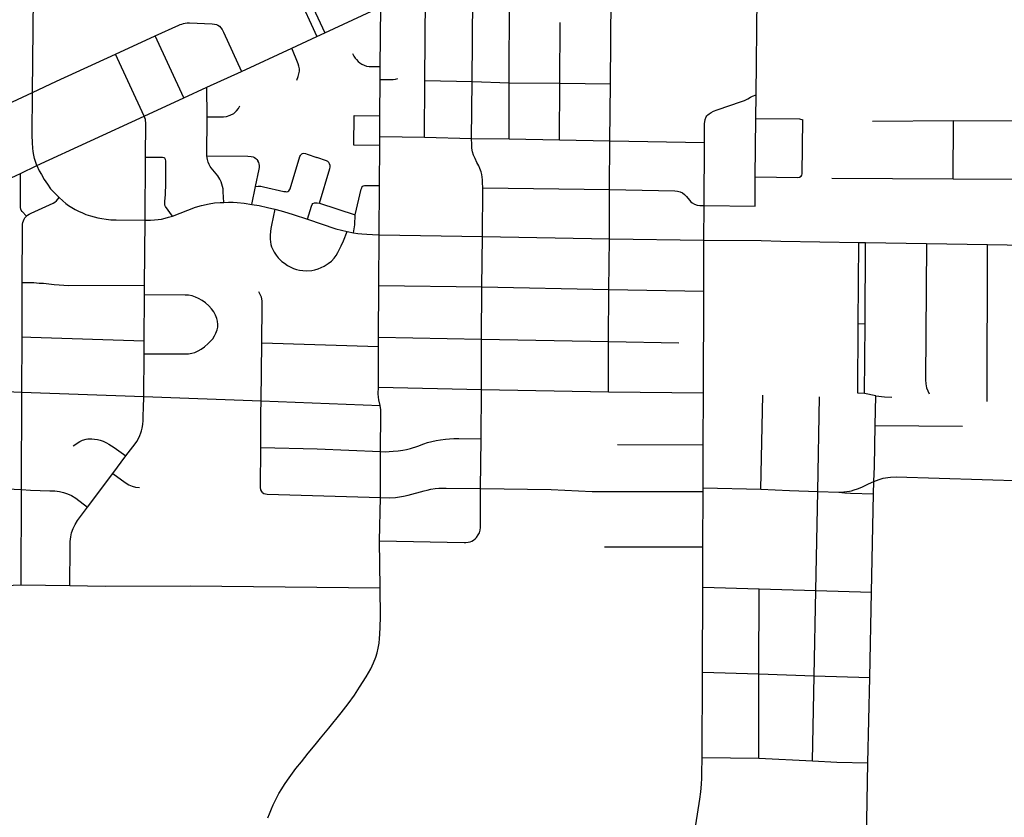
# Model space of a CAD drawing. Extents: x 1410746 to 1533160, y 578873 to 704954.
# Tile 134 of 227: x 1482220 to 1487789, y 635700 to 640213. Entities that reach past the tile are written whole.
import ezdxf

# ---------------------------------------------------------------- set-up
doc = ezdxf.new("R2010")
doc.units = 0
doc.header["$MEASUREMENT"] = 0
doc.layers.add('MC_STREETS', color=254, linetype='CONTINUOUS')

msp = doc.modelspace()

# ---------------------------------------------------------------- linework, layer by layer
at = {"layer": 'MC_STREETS'}
for p, q in [((1482292.8548, 639800.932225), (1482302.539325, 640723.978425)), ((1484779.2752, 639862.836925), (1484784.987475, 640527.831975)), ((1485560.751575, 639850.084225), (1485567.648875, 640533.6569)), ((1486385.057325, 639787.2139), (1486393.053225, 640506.2802)), ((1484512.097625, 639869.047075), (1484516.018125, 640402.6975)), ((1484988.67545, 639856.744625), (1484990.7149, 640343.300725)), ((1483946.275625, 640138.929575), (1484262.51745, 640286.03695)), ((1484259.5722, 639947.629175), (1484262.51745, 640286.03695)), ((1485275.762525, 639853.64245), (1485277.3133, 640197.6183)), ((1482762.951225, 640018.407925), (1482987.209675, 640121.803475)), ((1483148.764175, 639770.69715), (1482987.209675, 640121.803475)), ((1483901.645825, 640118.1009), (1483946.275625, 640138.929575)), ((1483759.24785, 640051.634175), (1483901.645825, 640118.1009)), ((1482925.11975, 639667.78385), (1482762.951225, 640018.407925)), ((1483475.2208, 639920.9038), (1483759.24785, 640051.634175)), ((1483278.662675, 639830.433125), (1483475.2208, 639920.9038)), ((1484259.021775, 639874.91125), (1484259.5722, 639947.629175)), ((1484257.466225, 639669.402775), (1484259.021775, 639874.91125)), ((1484509.599125, 639548.68775), (1484512.097625, 639869.047075)), ((1484512.097625, 639869.047075), (1484779.2752, 639862.836925)), ((1484775.85425, 639541.736525), (1484779.2752, 639862.836925)), ((1484779.2752, 639862.836925), (1484988.67545, 639856.744625)), ((1484987.626875, 639539.1977), (1484988.67545, 639856.744625)), ((1484988.67545, 639856.744625), (1485275.762525, 639853.64245)), ((1485272.797475, 639533.918825), (1485275.762525, 639853.64245)), ((1485275.762525, 639853.64245), (1485560.751575, 639850.084225)), ((1485558.19935, 639528.0019), (1485560.751575, 639850.084225)), ((1482021.205275, 639674.289075), (1482292.8548, 639800.932225)), ((1483148.764175, 639770.69715), (1483278.662675, 639830.433125)), ((1483281.364775, 639662.794025), (1483278.662675, 639830.433125)), ((1486383.644, 639653.820125), (1486385.057325, 639787.2139)), ((1482925.11975, 639667.78385), (1483148.764175, 639770.69715)), ((1482317.8071, 639387.388775), (1482925.11975, 639667.78385)), ((1483279.062925, 639443.108075), (1483281.364775, 639662.794025)), ((1484256.574625, 639551.609925), (1484257.466225, 639669.402775)), ((1486380.565475, 639323.170375), (1486383.644, 639653.820125)), ((1486646.28625, 639341.87175), (1486649.0584, 639646.72445)), ((1487044.03955, 639639.9097), (1487500.823575, 639642.96125)), ((1487500.0579, 639313.134375), (1487500.823575, 639642.96125)), ((1487500.823575, 639642.96125), (1488129.5936, 639638.72025)), ((1484256.190925, 639500.91995), (1484256.574625, 639551.609925)), ((1484256.574625, 639551.609925), (1484509.599125, 639548.68775)), ((1484509.599125, 639548.68775), (1484775.85425, 639541.736525)), ((1484775.85425, 639541.736525), (1484987.626875, 639539.1977)), ((1484987.626875, 639539.1977), (1485272.797475, 639533.918825)), ((1485272.797475, 639533.918825), (1485558.19935, 639528.0019)), ((1485556.74645, 639251.659175), (1485558.19935, 639528.0019)), ((1485558.19935, 639528.0019), (1486093.05765, 639518.494125)), ((1486091.6543, 639161.418575), (1486093.05765, 639518.494125)), ((1484254.481525, 639275.0838), (1484256.190925, 639500.91995)), ((1482929.5196, 639078.896825), (1482931.693125, 639432.660225)), ((1482224.94365, 639343.812425), (1482317.8071, 639387.388775)), ((1486812.285075, 639315.8679), (1487500.0579, 639313.134375)), ((1487500.0579, 639313.134375), (1488053.63935, 639310.8131)), ((1483532.354425, 639168.351775), (1483553.347675, 639268.992625)), ((1484252.371725, 638996.352075), (1484254.481525, 639275.0838)), ((1484836.754875, 638985.589125), (1484838.882175, 639262.44355)), ((1484838.882175, 639262.44355), (1485556.74645, 639251.659175)), ((1485556.322575, 638972.4157), (1485556.74645, 639251.659175)), ((1483915.256875, 639174.520075), (1484116.946375, 639108.2333)), ((1486089.61365, 638966.104975), (1486091.6543, 639161.418575)), ((1482925.36975, 638710.345475), (1482929.5196, 639078.896825)), ((1484071.666675, 639014.148675), (1484108.140075, 639007.468375)), ((1484251.422, 638710.001225), (1484252.371725, 638996.352075)), ((1484252.371725, 638996.352075), (1484836.754875, 638985.589125)), ((1484834.64645, 638700.859275), (1484836.754875, 638985.589125)), ((1484836.754875, 638985.589125), (1485556.322575, 638972.4157)), ((1485552.687975, 638687.365275), (1485556.322575, 638972.4157)), ((1485556.322575, 638972.4157), (1486089.61365, 638966.104975)), ((1486089.463175, 638678.0775), (1486089.61365, 638966.104975)), ((1486962.290475, 638491.8174), (1486965.5003, 638952.6293)), ((1486965.5003, 638952.6293), (1487004.3347, 638952.018525)), ((1487001.150075, 638491.340975), (1487004.3347, 638952.018525)), ((1487004.3347, 638952.018525), (1487347.944825, 638946.61445)), ((1487347.944825, 638946.61445), (1487693.157275, 638941.18515)), ((1487691.016625, 638052.680725), (1487693.157275, 638941.18515)), ((1487693.157275, 638941.18515), (1487967.119975, 638936.725525)), ((1482234.499975, 638418.757775), (1482234.26655, 638725.934675)), ((1482925.677925, 638656.9783), (1482925.36975, 638710.345475)), ((1484250.009025, 638416.344475), (1484251.422, 638710.001225)), ((1484251.422, 638710.001225), (1484834.64645, 638700.859275)), ((1484832.70795, 638406.195625), (1484834.64645, 638700.859275)), ((1484834.64645, 638700.859275), (1485552.687975, 638687.365275)), ((1485550.466075, 638393.2454), (1485552.687975, 638687.365275)), ((1485552.687975, 638687.365275), (1486089.463175, 638678.0775)), ((1486087.498925, 638101.033375), (1486089.463175, 638678.0775)), ((1482925.03975, 638396.6875), (1482925.677925, 638656.9783)), ((1486959.5585, 638099.6059), (1486962.290475, 638491.8174)), ((1487001.150075, 638491.340975), (1486962.290475, 638491.8174)), ((1486998.437575, 638098.956925), (1487001.150075, 638491.340975)), ((1482232.589325, 638106.082575), (1482234.499975, 638418.757775)), ((1482924.75245, 638323.4468), (1482925.03975, 638396.6875)), ((1484249.759175, 638364.41485), (1484250.009025, 638416.344475)), ((1484250.009025, 638416.344475), (1484832.70795, 638406.195625)), ((1484831.522475, 638119.966), (1484832.70795, 638406.195625)), ((1484832.70795, 638406.195625), (1485550.466075, 638393.2454)), ((1485549.941725, 638107.236875), (1485550.466075, 638393.2454)), ((1485550.466075, 638393.2454), (1485947.603625, 638385.6236)), ((1483585.6368, 638055.793975), (1483589.91495, 638385.085825)), ((1483589.91495, 638385.085825), (1484249.759175, 638364.41485)), ((1484248.6463, 638133.12615), (1484249.759175, 638364.41485)), ((1482922.604675, 638080.489125), (1482924.75245, 638323.4468)), ((1481940.7109, 638116.00095), (1482232.589325, 638106.082575)), ((1484248.6463, 638133.12615), (1484831.522475, 638119.966)), ((1484829.84745, 637841.484725), (1484831.522475, 638119.966)), ((1484831.522475, 638119.966), (1485549.941725, 638107.236875)), ((1482229.89445, 637554.189325), (1482232.589325, 638106.082575)), ((1482232.589325, 638106.082575), (1482922.604675, 638080.489125)), ((1482922.604675, 638080.489125), (1483585.6368, 638055.793975)), ((1485549.941725, 638107.236875), (1486087.498925, 638101.033375)), ((1486086.29115, 637807.694), (1486087.498925, 638101.033375)), ((1486412.1412, 637556.604375), (1486422.96015, 638089.01975)), ((1486733.671125, 637543.36785), (1486743.548975, 638078.402075)), ((1486998.437575, 638098.956925), (1486959.5585, 638099.6059)), ((1487061.453125, 638084.7748), (1486998.437575, 638098.956925)), ((1487058.68915, 637917.9491), (1487061.453125, 638084.7748)), ((1483585.6368, 638055.793975), (1484258.55875, 638031.068275)), ((1487058.68915, 637917.9491), (1487552.636175, 637913.00825)), ((1484826.994125, 637560.847425), (1484829.84745, 637841.484725)), ((1485600.483725, 637809.50375), (1486086.29115, 637807.694)), ((1486085.292475, 637565.137125), (1486086.29115, 637807.694)), ((1482746.424625, 637644.859675), (1482820.832575, 637744.71125)), ((1484260.771825, 637509.664725), (1484260.5587, 637769.6725)), ((1482603.764425, 637454.493975), (1482746.424625, 637644.859675)), ((1486085.20135, 637543.00765), (1486085.292475, 637565.137125)), ((1486085.292475, 637565.137125), (1486412.1412, 637556.604375)), ((1487049.378525, 637530.1247), (1487051.6528, 637599.724775)), ((1482228.2806, 637014.662525), (1482229.89445, 637554.189325)), ((1484256.0738, 637264.2743), (1484260.771825, 637509.664725)), ((1486083.9152, 637230.63), (1486085.20135, 637543.00765)), ((1486722.306275, 636983.132475), (1486733.671125, 637543.36785)), ((1486733.671125, 637543.36785), (1486852.62305, 637540.057075)), ((1487037.75155, 636974.3604), (1487049.378525, 637530.1247)), ((1484258.0948, 636998.598725), (1484256.0738, 637264.2743)), ((1485527.237925, 637231.536725), (1486083.9152, 637230.63)), ((1486082.9741, 637002.05875), (1486083.9152, 637230.63)), ((1481939.44975, 637003.068375), (1482228.2806, 637014.662525)), ((1482228.2806, 637014.662525), (1482504.16785, 637012.2944)), ((1486080.997475, 636521.983825), (1486082.9741, 637002.05875)), ((1486082.9741, 637002.05875), (1486403.049925, 636993.359975)), ((1486401.108425, 636512.062275), (1486403.049925, 636993.359975)), ((1486403.049925, 636993.359975), (1486722.306275, 636983.132475)), ((1486713.054725, 636501.52955), (1486722.306275, 636983.132475)), ((1486722.306275, 636983.132475), (1487037.75155, 636974.3604)), ((1487027.6574, 636491.8642), (1487037.75155, 636974.3604)), ((1486079.004325, 636037.89305), (1486080.997475, 636521.983825)), ((1486080.997475, 636521.983825), (1486401.108425, 636512.062275)), ((1486399.7529, 636035.16515), (1486401.108425, 636512.062275)), ((1486401.108425, 636512.062275), (1486713.054725, 636501.52955)), ((1486703.510725, 636019.976375), (1486713.054725, 636501.52955)), ((1486713.054725, 636501.52955), (1487027.6574, 636491.8642)), ((1487017.54415, 636008.45485), (1487027.6574, 636491.8642)), ((1486079.004325, 636037.89305), (1486399.7529, 636035.16515)), ((1486399.7529, 636035.16515), (1486703.510725, 636019.976375)), ((1487008.44515, 635573.527), (1487017.54415, 636008.45485))]:
    msp.add_line(p, q, dxfattribs=at)
for points in [[(1483761.8303, 640654.83445), (1483740.9342, 640620.350325), (1483740.9342, 640562.610375), (1483742.342475, 640532.191275), (1483745.15905, 640507.1237), (1483749.102275, 640483.4644), (1483753.890475, 640459.805125), (1483760.3686, 640434.455875), (1483768.81835, 640409.106625), (1483777.831425, 640386.573975), (1483792.62225, 640352.9088), (1483901.645825, 640118.1009)], [(1483761.8303, 640654.83445), (1483782.33795, 640616.4071), (1483782.4955, 640587.3309), (1483784.0279, 640556.4139), (1483786.16625, 640527.5011), (1483790.07375, 640503.811875), (1483794.897225, 640481.9127), (1483803.478225, 640453.6576), (1483812.475375, 640430.231), (1483827.929175, 640395.152275), (1483946.275625, 640138.929575)], [(1482987.209675, 640121.803475), (1483120.436275, 640182.79385), (1483128.104325, 640185.497625), (1483136.607375, 640188.468575), (1483146.6471, 640191.439525), (1483156.7893, 640193.5909), (1483167.443725, 640195.1276), (1483180.39395, 640195.70445), (1483308.829325, 640189.94495), (1483322.713375, 640188.528225), (1483332.9139, 640185.12805), (1483340.564275, 640181.444525), (1483349.6314, 640175.777575), (1483357.56515, 640167.27715), (1483365.498875, 640157.359975), (1483373.149275, 640143.1926), (1483475.2208, 639920.9038)], [(1482292.8548, 639800.932225), (1482428.441375, 639864.902575), (1482762.951225, 640018.407925)], [(1483786.912975, 639870.958875), (1483795.096875, 639892.048175), (1483799.81835, 639906.527375), (1483802.336475, 639921.32135), (1483802.336475, 639935.4858), (1483799.81835, 639949.335475), (1483795.331275, 639964.1051), (1483759.24785, 640051.634175)], [(1484102.761325, 640021.10945), (1484110.3184, 640007.4004), (1484118.192125, 639995.501475), (1484124.865225, 639987.08265), (1484133.823975, 639977.49905), (1484143.32435, 639968.667925), (1484154.915225, 639961.278725), (1484167.6652, 639955.3384), (1484182.443575, 639950.846925), (1484196.20775, 639948.818525), (1484212.434975, 639947.65945), (1484259.5722, 639947.629175)], [(1484259.021775, 639874.91125), (1484320.191625, 639874.73395), (1484332.2096, 639875.42175), (1484344.721025, 639876.7928), (1484359.547125, 639879.488475)], [(1482317.8071, 639387.388775), (1482309.126125, 639411.02035), (1482304.38495, 639428.162725), (1482300.316875, 639447.254), (1482296.7833, 639467.20755), (1482294.191825, 639486.384425), (1482292.007575, 639516.954075), (1482290.391, 639559.291125), (1482292.8548, 639800.932225)], [(1486093.05765, 639518.494125), (1486093.468625, 639624.8042), (1486096.659675, 639648.852125), (1486102.84765, 639663.67165), (1486106.311225, 639668.341925), (1486112.065825, 639675.154575), (1486118.91685, 639680.4892), (1486130.589075, 639687.918325), (1486143.379075, 639694.961625), (1486164.06865, 639703.312), (1486302.79875, 639749.55335), (1486318.9036, 639755.995275), (1486338.9727, 639766.153725), (1486353.59095, 639775.073325), (1486365.48375, 639781.019725), (1486385.057325, 639787.2139)], [(1483281.364775, 639662.794025), (1483372.201875, 639663.97175), (1483390.267675, 639666.19035), (1483409.918175, 639672.529225), (1483430.519525, 639682.988375), (1483446.3667, 639696.9339), (1483457.1428, 639710.879425), (1483464.74945, 639725.775775)], [(1482931.693125, 639432.660225), (1482932.915775, 639631.658), (1482932.460175, 639640.16225), (1482930.9498, 639649.09195), (1482925.11975, 639667.78385)], [(1484256.190925, 639500.91995), (1484110.477325, 639502.357975), (1484111.5, 639671.232725), (1484257.466225, 639669.402775)], [(1486383.644, 639653.820125), (1486629.545925, 639652.313425), (1486649.0584, 639646.72445)], [(1484838.882175, 639262.44355), (1484838.59035, 639291.710775), (1484837.711725, 639307.83635), (1484836.40965, 639322.159275), (1484834.0659, 639336.7426), (1484829.899225, 639352.107175), (1484822.867975, 639371.89885), (1484816.09715, 639386.221775), (1484805.9409, 639405.4926), (1484795.2638, 639427.107175), (1484787.1909, 639447.159275), (1484781.219, 639464.9366), (1484777.43515, 639486.457225), (1484776.489175, 639506.3224), (1484775.85425, 639541.736525)], [(1483553.347675, 639268.992625), (1483569.8302, 639271.2942), (1483584.630675, 639270.937575), (1483599.787825, 639268.084475), (1483714.58735, 639241.014025), (1483723.2891, 639240.11935), (1483730.036775, 639239.990425), (1483735.96165, 639240.9704), (1483742.20965, 639244.12985), (1483746.902, 639250.036225), (1483749.7628, 639256.736775), (1483805.547125, 639438.56055), (1483808.10865, 639444.650875), (1483811.097325, 639449.384025), (1483815.981175, 639454.755725), (1483820.439875, 639456.5469), (1483827.403375, 639457.417325), (1483835.817625, 639455.9666), (1483845.535825, 639453.078725), (1483901.039775, 639433.755125)], [(1483084.42985, 639101.53845), (1483044.375175, 639156.8683), (1483042.510125, 639160.111825), (1483041.3749, 639163.517525), (1483040.807275, 639167.2476), (1483041.005625, 639187.17655), (1483044.464475, 639222.74345), (1483045.5629, 639245.7703), (1483045.924175, 639263.7818), (1483047.006025, 639413.7349), (1483044.911875, 639422.4196), (1483041.005625, 639428.930025), (1483037.099375, 639431.534175), (1483028.85345, 639433.124025), (1482931.693125, 639432.660225)], [(1483374.10335, 639179.470125), (1483372.001725, 639239.483375), (1483370.367125, 639255.595875), (1483367.798475, 639269.37325), (1483364.29575, 639282.683575), (1483359.39195, 639295.9939), (1483352.853525, 639310.2383), (1483347.249175, 639319.812375), (1483340.24375, 639330.087025), (1483303.13015, 639374.200775), (1483296.83785, 639383.4291), (1483291.135425, 639394.1033), (1483286.5928, 639406.577025), (1483284.2155, 639414.637375), (1483281.824425, 639421.969375), (1483280.04425, 639431.8401), (1483279.062925, 639443.108075)], [(1483279.062925, 639443.108075), (1483510.266225, 639440.192125), (1483528.80785, 639439.10945), (1483540.031125, 639436.85805), (1483548.782525, 639432.96855), (1483556.075325, 639427.29635), (1483562.395775, 639421.4621), (1483567.161125, 639415.060275)], [(1483553.347675, 639268.992625), (1483574.4098, 639367.56005), (1483576.010525, 639377.730625), (1483576.333175, 639389.04955), (1483574.71255, 639398.287125), (1483572.0476, 639405.85885), (1483567.161125, 639415.060275)], [(1483915.256875, 639174.520075), (1483975.161825, 639371.028975), (1483975.9173, 639379.62845), (1483975.4421, 639388.49885), (1483972.9077, 639396.89405), (1483968.789325, 639404.972425), (1483962.928525, 639410.833225), (1483956.153175, 639414.5675), (1483901.039775, 639433.755125)], [(1482019.07925, 639249.402475), (1482076.113575, 639275.633725), (1482224.94365, 639343.812425)], [(1482258.220775, 639100.884475), (1482234.1546, 639127.60645), (1482228.6779, 639135.36235), (1482226.259275, 639141.23765), (1482224.746825, 639150.374775), (1482224.94365, 639343.812425)], [(1482317.8071, 639387.388775), (1482331.04605, 639358.668925), (1482343.689325, 639336.5889), (1482359.691875, 639309.23315), (1482377.1398, 639281.8894), (1482395.554025, 639256.834025), (1482418.285625, 639231.368575), (1482443.25425, 639207.7605)], [(1486380.565475, 639323.170375), (1486621.80235, 639320.366475), (1486630.7821, 639322.25695), (1486639.1317, 639326.983125), (1486644.015425, 639332.8121), (1486646.28625, 639341.87175)], [(1486091.6543, 639161.418575), (1486379.347, 639158.22485), (1486380.565475, 639323.170375)], [(1484116.946375, 639108.2333), (1484152.18295, 639254.1766), (1484154.43105, 639262.606975), (1484157.99055, 639269.163925), (1484163.42345, 639273.660125), (1484170.16775, 639275.53355), (1484254.481525, 639275.0838)], [(1485556.74645, 639251.659175), (1485924.5893, 639244.56045), (1485939.9973, 639243.475375), (1485955.8393, 639239.569125), (1485967.775075, 639233.70975), (1485980.5789, 639224.16115), (1485990.99555, 639213.527475), (1486007.538125, 639191.867475), (1486016.386175, 639182.06045), (1486024.198675, 639175.984075), (1486036.35145, 639169.039625), (1486051.75945, 639164.482325), (1486066.27965, 639161.82675), (1486091.6543, 639161.418575)], [(1482258.220775, 639100.884475), (1482265.2764, 639107.4991), (1482273.948925, 639113.0848), (1482284.53235, 639117.93555), (1482408.7904, 639174.78635), (1482418.36455, 639180.147875), (1482428.513175, 639188.190175), (1482443.25425, 639207.7605)], [(1482443.25425, 639207.7605), (1482463.598125, 639188.399825), (1482481.30645, 639174.0769), (1482496.410625, 639162.618575), (1482515.941875, 639149.85815), (1482533.20085, 639139.80595), (1482552.92105, 639129.806075), (1482574.79605, 639119.91025), (1482593.54605, 639111.837325), (1482621.1502, 639102.72275), (1482642.069075, 639096.918225), (1482662.55645, 639091.78525), (1482685.2127, 639087.35815), (1482708.860425, 639083.924425), (1482735.73355, 639081.368575), (1482765.160625, 639080.3269), (1482929.5196, 639078.896825)], [(1483084.42985, 639101.53845), (1483214.2163, 639151.478775), (1483248.1493, 639161.03125), (1483291.672725, 639171.76415), (1483322.0296, 639176.200925), (1483353.6891, 639179.41605), (1483374.10335, 639179.470125)], [(1483374.10335, 639179.470125), (1483402.1251, 639180.871225), (1483427.111175, 639180.170675), (1483450.462625, 639179.0031), (1483490.627125, 639174.566325), (1483532.354425, 639168.351775)], [(1483847.427625, 639083.641975), (1483869.8548, 639158.2203), (1483874.135025, 639166.842925), (1483878.740075, 639172.703875), (1483886.69425, 639176.053), (1483894.500375, 639177.4666), (1483901.8035, 639176.96265), (1483915.256875, 639174.520075)], [(1483532.354425, 639168.351775), (1483575.392925, 639161.256), (1483621.862325, 639151.448375), (1483662.49385, 639141.17375)], [(1483662.49385, 639141.17375), (1483643.4855, 639050.191875), (1483640.49105, 639031.520625), (1483638.025025, 639014.082375), (1483636.968175, 638994.8827), (1483637.4966, 638971.807825), (1483638.90575, 638955.42645), (1483641.195625, 638941.863375), (1483645.354475, 638927.54865), (1483651.43085, 638913.44275), (1483659.866875, 638897.122825), (1483669.877025, 638880.890675), (1483681.356425, 638866.121475), (1483690.710375, 638856.585125), (1483703.7312, 638845.734425), (1483717.18605, 638834.883725), (1483734.764175, 638823.164975), (1483749.304125, 638814.484425), (1483768.40135, 638805.58685), (1483784.8944, 638799.727475), (1483801.821475, 638796.03825), (1483822.2059, 638793.760325), (1483845.00725, 638793.00005), (1483872.785025, 638794.73615), (1483888.84405, 638797.340325), (1483907.50725, 638802.765675), (1483925.953425, 638810.36115), (1483942.21745, 638818.793425), (1483964.364875, 638832.9306), (1483983.896125, 638847.253525), (1483999.0871, 638864.1806), (1484009.720775, 638879.15455), (1484019.703425, 638896.732675), (1484038.583625, 638934.276075), (1484050.953425, 638961.83685), (1484071.666675, 639014.148675)], [(1483662.49385, 639141.17375), (1483698.9919, 639131.287225), (1483735.89505, 639119.65305), (1483766.64135, 639110.1163), (1483847.427625, 639083.641975)], [(1482234.26655, 638725.934675), (1482235.82985, 639041.234275), (1482236.576475, 639055.86795), (1482238.517675, 639066.32055), (1482241.310425, 639075.37165), (1482245.420975, 639084.400825), (1482249.770725, 639091.239725), (1482258.220775, 639100.884475)], [(1482929.5196, 639078.896825), (1482960.685575, 639079.122675), (1482983.558825, 639080.266325), (1483003.001075, 639082.55365), (1483022.9008, 639085.29845), (1483043.258, 639089.8731), (1483062.471525, 639094.9052), (1483084.42985, 639101.53845)], [(1483847.427625, 639083.641975), (1484008.6996, 639030.651925), (1484071.666675, 639014.148675)], [(1484108.140075, 639007.468375), (1484115.2718, 639052.1355), (1484116.946375, 639108.2333)], [(1484108.140075, 639007.468375), (1484132.645375, 639003.78255), (1484155.8799, 639001.0614), (1484183.9288, 638998.758875), (1484215.326825, 638997.293625), (1484252.371725, 638996.352075)], [(1486089.61365, 638966.104975), (1486414.371725, 638963.6337), (1486524.565425, 638959.56405), (1486965.5003, 638952.6293)], [(1487347.944825, 638946.61445), (1487342.95655, 638175.649175), (1487344.97615, 638153.1785), (1487349.324975, 638130.95125), (1487355.364975, 638113.556025), (1487363.579375, 638096.885625)], [(1482234.26655, 638725.934675), (1482299.9163, 638725.411125), (1482330.214125, 638723.254825), (1482354.864225, 638721.7653), (1482416.062125, 638714.994475), (1482443.145475, 638712.3903), (1482469.169225, 638710.331375), (1482495.489225, 638709.2653), (1482925.36975, 638710.345475)], [(1483589.91495, 638385.085825), (1483592.4096, 638593.812875), (1483590.9743, 638621.6953), (1483586.949175, 638643.258475), (1483580.00525, 638659.215325), (1483572.573725, 638672.5844)], [(1482924.75245, 638323.4468), (1483157.01365, 638321.9227), (1483175.898625, 638322.864425), (1483193.867375, 638326.249825), (1483210.273625, 638330.937325), (1483229.284025, 638338.749825), (1483247.5132, 638348.645675), (1483266.002775, 638362.187325), (1483287.096525, 638380.937325), (1483299.85695, 638393.958175), (1483312.096525, 638408.281075), (1483322.5132, 638424.426925), (1483329.804875, 638439.270675), (1483337.35695, 638458.801925), (1483340.221525, 638473.906075), (1483341.2632, 638488.489425), (1483339.7007, 638507.239425), (1483335.534025, 638522.864425), (1483327.721525, 638541.093575), (1483317.565275, 638559.843575), (1483305.846525, 638576.249825), (1483289.440275, 638594.999825), (1483270.9507, 638611.6665), (1483252.98195, 638624.1665), (1483231.627775, 638635.88525), (1483213.91945, 638643.958175), (1483195.16945, 638650.468575), (1483175.377775, 638654.374825), (1483155.3257, 638655.4165), (1482925.677925, 638656.9783)], [(1482234.499975, 638418.757775), (1482283.55355, 638416.098175), (1482925.03975, 638396.6875)], [(1484258.55875, 638031.068275), (1484251.19295, 638061.8441), (1484249.15625, 638077.867575), (1484248.258525, 638095.596275), (1484248.6463, 638133.12615)], [(1482820.832575, 637744.71125), (1482872.4988, 637813.6724), (1482882.034875, 637826.969625), (1482891.928875, 637844.2678), (1482899.84095, 637860.87505), (1482905.1736, 637874.98165), (1482908.7635, 637886.207025), (1482912.429825, 637901.4383), (1482916.2287, 637923.589175), (1482918.052525, 637945.413275), (1482918.890775, 637974.542825), (1482920.788725, 638014.946275), (1482922.604675, 638080.489125)], [(1487061.453125, 638084.7748), (1487111.491575, 638079.285525), (1487152.72095, 638078.289425)], [(1483583.2408, 637792.28725), (1483583.897175, 637985.944625), (1483585.6368, 638055.793975)], [(1484260.5587, 637769.6725), (1484262.8126, 637986.825175), (1484261.84315, 638006.342375), (1484258.55875, 638031.068275)], [(1487051.6528, 637599.724775), (1487054.367275, 637685.54785), (1487058.68915, 637917.9491)], [(1482523.398775, 637801.82105), (1482561.38165, 637826.547375), (1482576.14145, 637833.550975), (1482595.386175, 637839.7406), (1482605.5502, 637841.73205), (1482628.900525, 637842.01355), (1482644.329975, 637839.89675), (1482659.4779, 637837.785225), (1482675.448675, 637834.565075), (1482692.20685, 637828.415475), (1482712.0093, 637819.656975), (1482725.077825, 637811.7564), (1482755.376325, 637792.960825), (1482820.832575, 637744.71125)], [(1484260.5587, 637769.6725), (1484288.1062, 637768.782725), (1484332.873825, 637771.207925), (1484361.3272, 637773.579625), (1484386.4272, 637777.1085), (1484408.167325, 637781.43035), (1484429.703975, 637787.268875), (1484472.4011, 637801.04215), (1484505.112575, 637812.749425), (1484527.494125, 637820.3247), (1484550.220025, 637826.17835), (1484575.70055, 637832.031975), (1484599.80375, 637836.16395), (1484628.03895, 637839.9516), (1484651.797825, 637842.0176), (1484674.868025, 637843.0506), (1484703.55715, 637843.5631), (1484829.84745, 637841.484725)], [(1483593.88335, 637537.985525), (1483589.283625, 637543.8236), (1483584.78715, 637553.0338), (1483582.6756, 637566.970075), (1483583.2408, 637792.28725)], [(1483583.2408, 637792.28725), (1483902.18805, 637784.1699), (1484260.5587, 637769.6725)], [(1482746.424625, 637644.859675), (1482816.892625, 637593.958075), (1482837.73065, 637581.687975), (1482856.36775, 637573.610125), (1482875.581125, 637568.539925), (1482897.9967, 637565.8714)], [(1487051.6528, 637599.724775), (1487080.961325, 637611.286825), (1487102.98805, 637618.3447), (1487116.54905, 637621.7852), (1487129.538575, 637623.5646), (1487145.55305, 637624.81015), (1487176.692325, 637625.8778), (1487906.840225, 637603.26965)], [(1481938.42815, 637565.238175), (1482146.9986, 637558.8545), (1482229.89445, 637554.189325)], [(1484260.771825, 637509.664725), (1484312.8789, 637508.57965), (1484345.172275, 637510.484), (1484367.828525, 637513.348575), (1484391.78685, 637517.77565), (1484417.047275, 637523.76525), (1484507.041825, 637548.1284), (1484524.078525, 637552.15065), (1484545.499475, 637556.148325), (1484569.203875, 637559.7239), (1484591.0056, 637562.0465), (1484611.057675, 637562.82775), (1484632.672275, 637563.348575), (1484826.994125, 637560.847425)], [(1484804.56415, 637284.2299), (1484813.842275, 637297.808975), (1484819.9726, 637310.531675), (1484824.26165, 637324.548625), (1484826.4318, 637339.7396), (1484826.874325, 637355.79875), (1484826.994125, 637560.847425)], [(1484826.994125, 637560.847425), (1485225.081325, 637554.36915), (1485458.4401, 637544.06235), (1486085.20135, 637543.00765)], [(1486852.62305, 637540.057075), (1486881.59545, 637542.393425), (1486898.187875, 637543.86455), (1486912.969875, 637546.1387), (1486924.151125, 637548.22335), (1486939.8807, 637552.203125), (1486958.45295, 637558.267525), (1486983.279125, 637568.880225), (1487021.102375, 637586.744375), (1487051.6528, 637599.724775)], [(1482229.89445, 637554.189325), (1482281.737325, 637550.6089), (1482390.42585, 637548.18875), (1482419.5925, 637547.4943), (1482446.328625, 637544.3693), (1482468.203625, 637538.1193), (1482490.42585, 637531.17485), (1482513.3425, 637520.410975), (1482537.9953, 637505.1332), (1482603.764425, 637454.493975)], [(1483593.88335, 637537.985525), (1483600.959825, 637532.855075), (1483609.91465, 637530.6513), (1483620.6836, 637529.384375), (1484260.771825, 637509.664725)], [(1486412.1412, 637556.604375), (1486574.15785, 637549.071), (1486733.671125, 637543.36785)], [(1486852.62305, 637540.057075), (1486887.382175, 637535.716525), (1486919.075325, 637534.14495), (1487049.378525, 637530.1247)], [(1482504.16785, 637012.2944), (1482504.96455, 637231.32425), (1482506.05085, 637259.9943), (1482509.523075, 637287.42485), (1482514.03695, 637310.68875), (1482522.3703, 637334.647075), (1482534.17585, 637356.522075), (1482548.064725, 637378.7443), (1482603.764425, 637454.493975)], [(1484256.0738, 637264.2743), (1484734.73275, 637254.426325), (1484743.810675, 637254.78475), (1484756.78605, 637256.723375), (1484768.369675, 637259.417275), (1484777.443475, 637263.251925), (1484786.840125, 637269.266325), (1484796.82665, 637276.726625), (1484804.56415, 637284.2299)], [(1482504.16785, 637012.2944), (1482703.13005, 637008.97815), (1483183.7955, 637009.62515), (1484258.0948, 636998.598725)], [(1483624.35945, 635698.118575), (1483632.43235, 635720.774825), (1483643.814125, 635748.960775), (1483654.0198, 635771.760675), (1483663.13975, 635789.78345), (1483674.626425, 635812.145175), (1483686.3784, 635834.072025), (1483702.876725, 635861.4403), (1483718.471275, 635885.16675), (1483735.27515, 635910.47285), (1483753.69125, 635936.04375), (1483782.952025, 635975.917225), (1483813.7289, 636013.9714), (1483852.086275, 636062.638275), (1483881.801875, 636099.176325), (1483899.23705, 636120.553375), (1483921.372125, 636147.539975), (1483968.2197, 636204.545425), (1484038.415225, 636290.96325), (1484078.361775, 636342.450475), (1484113.084, 636391.92965), (1484142.8149, 636436.851525), (1484178.8392, 636495.01125), (1484205.748925, 636540.58415), (1484221.59095, 636573.570275), (1484233.96075, 636605.688325), (1484241.556225, 636631.07895), (1484247.632625, 636657.120625), (1484252.406925, 636686.200475), (1484255.2281, 636712.025125), (1484257.160725, 636736.163075), (1484258.75455, 636775.479275), (1484260.025375, 636834.458075), (1484258.0948, 636998.598725)], [(1486034.425775, 635597.4472), (1486066.414475, 635803.0124), (1486071.611975, 635844.2686), (1486076.1448, 635886.98695), (1486077.683325, 635921.1872), (1486078.440175, 635947.256125), (1486079.004325, 636037.89305)], [(1486703.510725, 636019.976375), (1486840.831575, 636012.81905), (1487017.54415, 636008.45485)]]:
    msp.add_lwpolyline(points, dxfattribs=at)

doc.saveas('drawing.dxf')
